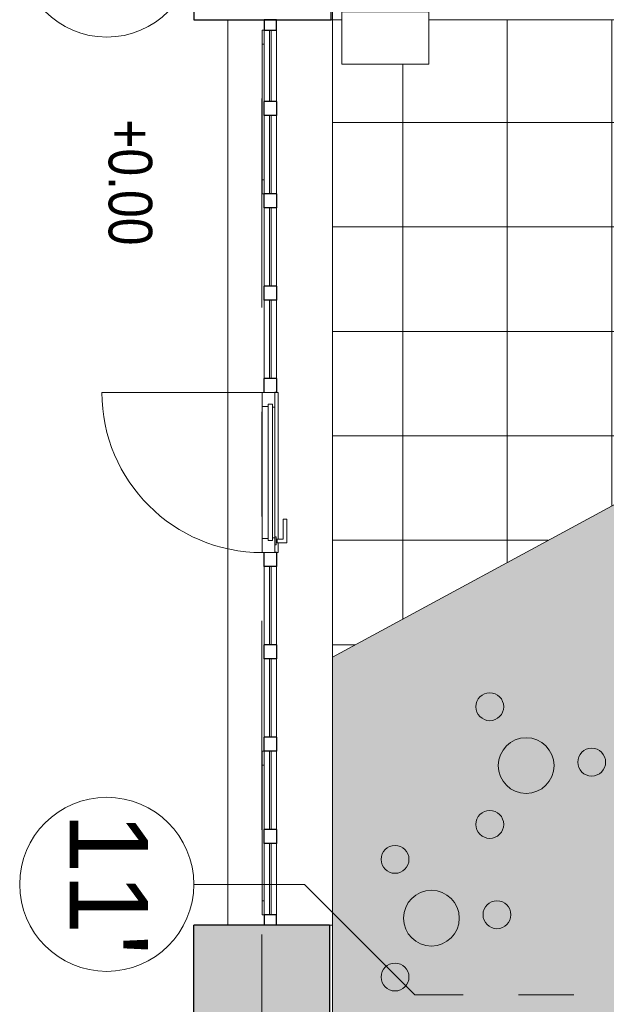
# Model space of a CAD drawing. Header units: millimetres. Extents: x -68595 to 26741, y -534 to 35396.
# Tile 2 of 172: x -68595 to -65225, y 23694 to 29348. Entities that reach past the tile are written whole.
import ezdxf

# ---------------------------------------------------------------- set-up
doc = ezdxf.new("R2010")
doc.units = ezdxf.units.MM
doc.linetypes.add('Center', pattern=[2999.999912, 1200.000007, -599.999968, 599.999968, -599.999968])
doc.linetypes.add('Grid Line', pattern=[2222.5, 1270, -317.5, 317.5, -317.5])
for name, color, linetype, lineweight, true_color in [('_ roheline pidev', 7, 'Continuous', 9, 0x008000), ('Cut Pattern-1', 9, 'Continuous', 18, 0x808080), ('Furniture-1', 7, 'Continuous', 9, 0xaaaaaa), ('Grids-1', 7, 'Continuous', 9, 0xaaaaaa), ('Grids-2', 7, 'Grid Line', 9, 0xaaaaaa), ('Grids-3', 7, 'Center', 9, 0xaaaaaa), ('Roofs-2', 7, 'Continuous', 9, 0x4d5448), ('Surface Pattern-1', 7, 'Continuous', 9, 0x232323)]:
    doc.layers.add(name, color=color, linetype=linetype, lineweight=lineweight, true_color=true_color)
for name, color, linetype, lineweight in [('Curtain Panels-1', 7, 'Continuous', 18), ('Curtain Wall Mullions', 7, 'Continuous', 9), ('Curtain Wall Mullions-1', 7, 'Continuous', 25), ('Doors', 7, 'Continuous', 9), ('Floors-1', 7, 'Continuous', 9), ('Roofs-1', 7, 'Continuous', 9), ('Specialty Equipment', 7, 'Continuous', 9), ('Spot Elevations', 7, 'Continuous', 9), ('Walls', 7, 'Continuous', 18), ('Walls-3', 7, 'Continuous', 25), ('Windows', 7, 'Continuous', 9)]:
    doc.layers.add(name, color=color, linetype=linetype, lineweight=lineweight)
doc.layers.add('Detail Items-1', color=7, linetype='Continuous', lineweight=9, true_color=0xc2d3b4, transparency=0.6)
doc.styles.add('Arial', font='arial.ttf', dxfattribs={"height": 450})
doc.styles.add('Swis721 Cn BT', font='swissc.ttf', dxfattribs={"height": 250})

# ---------------------------------------------------------------- blocks, each defined once
blk = doc.blocks.new('Klaasseina akna tüüp 9 - Aken_ üles avanev-12924859-Sisehoov')
at = {"layer": 'Windows'}
for p, q in [((-470, 47.8), (470, 47.8)), ((-470, 35), (-470, 47.8)), ((-470, 47.8), (-388.8, 47.8)), ((-470, 35), (-470, 47.8)), ((-388.8, 47.8), (-388.8, 35)), ((388.8, 47.8), (470, 47.8)), ((388.8, 35), (388.8, 47.8)), ((470, 47.8), (470, 35)), ((470, 47.8), (470, 35))]:
    blk.add_line(p, q, dxfattribs=at)
blk = doc.blocks.new('Klaasseina akna tüüp 9 - Aken_ üles avanev-12924860-Sisehoov')
at = {"layer": 'Windows'}
for p, q in [((-470, 47.8), (470, 47.8)), ((-470, 35), (-470, 47.8)), ((-470, 47.8), (-388.8, 47.8)), ((-470, 35), (-470, 47.8)), ((-388.8, 47.8), (-388.8, 35)), ((388.8, 47.8), (470, 47.8)), ((388.8, 35), (388.8, 47.8)), ((470, 47.8), (470, 35)), ((470, 47.8), (470, 35))]:
    blk.add_line(p, q, dxfattribs=at)
blk = doc.blocks.new('System Panel - Peegelaknad 6-16-4-16-4_ paneel-13544912-Sisehoov')
at = {"layer": 'Curtain Panels-1'}
for p, q in [((-205, 5), (205, 5)), ((-205, -5), (-205, 5)), ((205, -5), (205, 5)), ((205, -5), (-205, -5))]:
    blk.add_line(p, q, dxfattribs=at)
blk = doc.blocks.new('System Panel - Peegelaknad 6-16-4-16-4_ paneel-13544913-Sisehoov')
at = {"layer": 'Curtain Panels-1'}
for p, q in [((-225, 5), (225, 5)), ((-225, -5), (-225, 5)), ((225, -5), (225, 5)), ((225, -5), (-225, -5))]:
    blk.add_line(p, q, dxfattribs=at)
blk = doc.blocks.new('System Panel - Peegelaknad 6-16-4-16-4_ paneel-17230029-Sisehoov')
at = {"layer": 'Curtain Panels-1'}
for p, q in [((-225, 5), (225, 5)), ((-225, -5), (-225, 5)), ((225, -5), (225, 5)), ((225, -5), (-225, -5))]:
    blk.add_line(p, q, dxfattribs=at)
blk = doc.blocks.new('System Panel - Peegelaknad 6-16-4-16-4_ paneel-17230030-Sisehoov')
at = {"layer": 'Curtain Panels-1'}
for p, q in [((-245, 5), (205, 5)), ((-245, -5), (-245, 5)), ((205, -5), (205, 5)), ((205, -5), (-245, -5))]:
    blk.add_line(p, q, dxfattribs=at)
blk = doc.blocks.new('System Panel - Peegelaknad 6-16-4-16-4_ paneel-17230031-Sisehoov')
at = {"layer": 'Curtain Panels-1'}
for p, q in [((-205, 5), (245, 5)), ((-205, -5), (-205, 5)), ((245, -5), (245, 5)), ((245, -5), (-205, -5))]:
    blk.add_line(p, q, dxfattribs=at)
blk = doc.blocks.new('System Panel - Peegelaknad 6-16-4-16-4_ paneel-17230032-Sisehoov')
at = {"layer": 'Curtain Panels-1'}
for p, q in [((-225, 5), (225, 5)), ((-225, -5), (-225, 5)), ((225, -5), (225, 5)), ((225, -5), (-225, -5))]:
    blk.add_line(p, q, dxfattribs=at)
blk = doc.blocks.new('System Panel - Peegelaknad 6-16-4-16-4_ paneel-13544916-Sisehoov')
at = {"layer": 'Curtain Panels-1'}
for p, q in [((-225, 5), (225, 5)), ((-225, -5), (-225, 5)), ((225, -5), (225, 5)), ((225, -5), (-225, -5))]:
    blk.add_line(p, q, dxfattribs=at)
blk = doc.blocks.new('System Panel - Peegelaknad 6-16-4-16-4_ paneel-13544917-Sisehoov')
at = {"layer": 'Curtain Panels-1'}
for p, q in [((-205, 5), (205, 5)), ((-205, -5), (-205, 5)), ((205, -5), (205, 5)), ((205, -5), (-205, -5))]:
    blk.add_line(p, q, dxfattribs=at)
blk = doc.blocks.new('Rectangular Mullion - NEW 80x70mm visual-17230035-Sisehoov')
at = {"layer": 'Curtain Wall Mullions-1'}
for p, q in [((40, 35), (-40, 35)), ((-40, 35), (-40, -35)), ((40, 35), (40, 26.2)), ((-40, -35), (40, -35))]:
    blk.add_line(p, q, dxfattribs=at)
blk = doc.blocks.new('Rectangular Mullion - NEW 80x70mm visual-V43-Sisehoov')
at = {"layer": 'Curtain Wall Mullions-1'}
for p, q in [((40, 35), (-40, 35)), ((-40, 35), (-40, 26.2)), ((40, 35), (40, -35)), ((-40, -35), (40, -35))]:
    blk.add_line(p, q, dxfattribs=at)
blk = doc.blocks.new('Rectangular Mullion - NEW 80x70mm-10507996-Sisehoov')
at = {"layer": 'Curtain Wall Mullions'}
for p, q in [((-67189.6, 28878.2), (-67189.6, 29288.2)), ((-67119.6, 29288.2), (-67119.6, 28878.2))]:
    blk.add_line(p, q, dxfattribs=at)
blk = doc.blocks.new('Rectangular Mullion - NEW 80x70mm-17230010-Sisehoov')
at = {"layer": 'Curtain Wall Mullions'}
for p, q in [((-67189.6, 28348.2), (-67189.6, 28798.2)), ((-67119.6, 28798.2), (-67119.6, 28348.2))]:
    blk.add_line(p, q, dxfattribs=at)
blk = doc.blocks.new('Rectangular Mullion - NEW 80x70mm visual-17230011-Sisehoov')
at = {"layer": 'Curtain Wall Mullions'}
for p, q in [((-67189.6, 27818.2), (-67189.6, 28268.2)), ((-67119.6, 28268.2), (-67119.6, 27818.2))]:
    blk.add_line(p, q, dxfattribs=at)
blk = doc.blocks.new('Rectangular Mullion - NEW 80x70mm-17230012-Sisehoov')
at = {"layer": 'Curtain Wall Mullions'}
for p, q in [((-67189.6, 24698.2), (-67189.6, 25148.2)), ((-67119.6, 25148.2), (-67119.6, 24698.2))]:
    blk.add_line(p, q, dxfattribs=at)
blk = doc.blocks.new('Rectangular Mullion - NEW 80x70mm visual-17230013-Sisehoov')
at = {"layer": 'Curtain Wall Mullions'}
for p, q in [((-67189.6, 25228.2), (-67189.6, 25678.2)), ((-67119.6, 25678.2), (-67119.6, 25228.2))]:
    blk.add_line(p, q, dxfattribs=at)
blk = doc.blocks.new('Rectangular Mullion - NEW 80x70mm visual-17230014-Sisehoov')
at = {"layer": 'Curtain Wall Mullions'}
for p, q in [((-67189.6, 25758.2), (-67189.6, 26208.2)), ((-67119.6, 26208.2), (-67119.6, 25758.2))]:
    blk.add_line(p, q, dxfattribs=at)
blk = doc.blocks.new('Rectangular Mullion - NEW 80x70mm visual-17230015-Sisehoov')
at = {"layer": 'Curtain Wall Mullions'}
for p, q in [((-67189.6, 27288.2), (-67189.6, 27738.2)), ((-67119.6, 27738.2), (-67119.6, 27288.2))]:
    blk.add_line(p, q, dxfattribs=at)
blk = doc.blocks.new('Rectangular Mullion - NEW 80x70mm-10508000-Sisehoov')
at = {"layer": 'Curtain Wall Mullions'}
for p, q in [((-67189.6, 24208.2), (-67189.6, 24618.2)), ((-67119.6, 24618.2), (-67119.6, 24208.2))]:
    blk.add_line(p, q, dxfattribs=at)
blk = doc.blocks.new('Rectangular Mullion - NEW 60x70mm-10532196-Sisehoov')
at = {"layer": 'Curtain Wall Mullions-1'}
for p, q in [((-60, 35), (0, 35)), ((-60, -35), (-60, 35)), ((0, 35), (0, -35)), ((0, -35), (-60, -35))]:
    blk.add_line(p, q, dxfattribs=at)
blk = doc.blocks.new('Rectangular Mullion - NEW 60x70mm-10532197-Sisehoov')
at = {"layer": 'Curtain Wall Mullions-1'}
for p, q in [((0, 35), (-60, 35)), ((-60, 35), (-60, -35)), ((0, 35), (0, -35)), ((-60, -35), (0, -35))]:
    blk.add_line(p, q, dxfattribs=at)
blk = doc.blocks.new('Rectangular Mullion - NEW 10x90mm-17229977-Sisehoov')
at = {"layer": 'Curtain Wall Mullions'}
for p, q in [((-67119.6, 27208.2), (-67109.6, 27208.2)), ((-67109.6, 27208.2), (-67109.6, 26365.9)), ((-67109.6, 26344.9), (-67109.6, 26288.2)), ((-67109.6, 26288.2), (-67119.6, 26288.2))]:
    blk.add_line(p, q, dxfattribs=at)
blk = doc.blocks.new('Klaasseina ukse tüüp 2 - VU-15-17230038-Sisehoov')
at = {"layer": 'Doors'}
for p, q in [((460, 967.8), (460, 47.8)), ((-460, 47.8), (460, 47.8)), ((-460, -26.2), (-460, 47.8)), ((-460, 47.8), (-378.8, 47.8)), ((-460, -26.2), (-460, 47.8)), ((-391.5, 12.7), (391.5, 12.7)), ((-391.5, -12.7), (-391.5, 12.7)), ((-391.5, 12.7), (-391.5, -12.7)), ((-378.8, 12.7), (-391.5, 12.7)), ((-378.8, 47.8), (-378.8, 12.7)), ((378.8, 47.8), (460, 47.8)), ((378.8, 12.7), (378.8, 47.8)), ((391.5, 12.7), (378.8, 12.7)), ((391.5, 12.7), (391.5, -12.7)), ((391.5, -12.7), (391.5, 12.7)), ((460, 47.8), (460, -26.2)), ((460, 47.8), (460, -26.2)), ((460, -26.2), (-460, -26.2)), ((-375.6, -26.2), (-460, -26.2)), ((391.5, -12.7), (-391.5, -12.7)), ((-391.5, -12.7), (-375.6, -12.7)), ((-375.6, -12.7), (-375.6, -26.2)), ((375.6, -26.2), (375.6, -12.7)), ((375.6, -12.7), (391.5, -12.7)), ((460, -26.2), (375.6, -26.2))]:
    blk.add_line(p, q, dxfattribs=at)
blk.add_arc((460, 47.8), 920, 90, 180, dxfattribs=at)
at = {"layer": 'Specialty Equipment'}
for p, q in [((-415.3, -26.2), (-415.3, -33.2)), ((-415.3, -33.2), (-401.7, -33.2)), ((-403.2, -38.1), (-403.2, -94.9)), ((-401.7, -38.1), (-403.2, -38.1)), ((-401.7, -33.2), (-401.7, -38.1)), ((-383.9, -33.2), (-401.7, -33.2)), ((-401.7, -38.1), (-383.9, -38.1)), ((-383.9, -33.2), (-370.3, -33.2)), ((-383.9, -38.1), (-383.9, -33.2)), ((-382.3, -38.1), (-383.9, -38.1)), ((-382.3, -74), (-382.3, -38.1)), ((-370.3, -33.2), (-370.3, -26.2)), ((-403.2, -94.9), (-270.2, -94.9)), ((-270.2, -74), (-382.3, -74)), ((-268.2, -93), (-268.2, -76))]:
    blk.add_line(p, q, dxfattribs=at)
for centre, start, end in [((-270.2, -76), 0, 90), ((-270.2, -93), 270, 0)]:
    blk.add_arc(centre, 1.98, start, end, dxfattribs=at)
blk = doc.blocks.new('Rectangular Mullion - NEW 80x70mm-10532188-Sisehoov')
at = {"layer": 'Curtain Wall Mullions-1'}
for p, q in [((40, 35), (-40, 35)), ((-40, 35), (-40, -35)), ((40, 35), (40, -35)), ((-40, -35), (40, -35))]:
    blk.add_line(p, q, dxfattribs=at)
blk = doc.blocks.new('Rectangular Mullion - NEW 80x70mm-17230025-Sisehoov')
at = {"layer": 'Curtain Wall Mullions-1'}
for p, q in [((40, 35), (-40, 35)), ((-40, 35), (-40, -35)), ((40, 35), (40, -35)), ((-40, -35), (40, -35))]:
    blk.add_line(p, q, dxfattribs=at)
blk = doc.blocks.new('Rectangular Mullion - NEW 80x70mm visual-17230026-Sisehoov')
at = {"layer": 'Curtain Wall Mullions-1'}
for p, q in [((40, 35), (-40, 35)), ((-40, 35), (-40, -35)), ((40, 35), (40, -35)), ((-40, -35), (40, -35))]:
    blk.add_line(p, q, dxfattribs=at)
blk = doc.blocks.new('Rectangular Mullion - NEW 80x70mm visual-17230027-Sisehoov')
at = {"layer": 'Curtain Wall Mullions-1'}
for p, q in [((40, 35), (-40, 35)), ((-40, 35), (-40, -35)), ((40, 35), (40, -35)), ((-40, -35), (40, -35))]:
    blk.add_line(p, q, dxfattribs=at)
blk = doc.blocks.new('Rectangular Mullion - NEW 80x70mm-10532193-Sisehoov')
at = {"layer": 'Curtain Wall Mullions-1'}
for p, q in [((40, 35), (-40, 35)), ((-40, 35), (-40, -35)), ((40, 35), (40, -35)), ((-40, -35), (40, -35))]:
    blk.add_line(p, q, dxfattribs=at)
blk = doc.blocks.new('MA_Hepta prügikast - MA_Hepta prügikast-11916178-Sisehoov')
at = {"layer": 'Furniture-1'}
for p, q in [((500, 300), (0, 300)), ((0, 300), (0, 0)), ((500, 0), (500, 300)), ((0, 0), (500, 0))]:
    blk.add_line(p, q, dxfattribs=at)
blk = doc.blocks.new('Grid - M_Grid Head - Circle-24584-Sisehoov')
at = {"layer": 'Grids-1'}
blk.add_circle((0, 0), 5, dxfattribs=at)

msp = doc.modelspace()

# ---------------------------------------------------------------- hatches: boundary and pattern name
at = {"layer": 'Cut Pattern-1'}
msp.add_hatch(color=256, dxfattribs=at).paths.add_polyline_path([(-67552.5, 22948.2), (-67552.5, 23538.2), (-66814.6, 23538.3), (-66814.6, 24148.2), (-67594.6, 24148.2), (-67594.6, 22948.2)])
at = {"layer": 'Detail Items-1'}
msp.add_hatch(color=256, dxfattribs=at).paths.add_polyline_path([(-66798.6, 23538.2), (-21407.6, 23538.2), (-20778.3, 25653.7), (-23877.2, 27988.9), (-23877.2, 29348.2), (-52913.6, 29348.2), (-52926.5, 28355.7), (-56372.2, 23783.1), (-59983.4, 25588.8), (-63355.4, 26921.6), (-64518.8, 26921.6), (-66798.6, 25687.2), (-66798.6, 24095.9)])
at = {"layer": 'Surface Pattern-1'}
h = msp.add_hatch(dxfattribs=at)
h.set_pattern_fill('FP_6', color=256, style=0, pattern_type=2)
h.set_pattern_definition([(270, (-67594.6, -13241.8), (600, 4e-14), []), (0, (-67594.6, -13241.8), (0, 600), [])])
h.paths.add_polyline_path([(-59902, 25556.6), (-57646.1, 27269.2), (-57646.1, 29348.2), (-66244.2, 29348.2), (-66244.2, 29093.2), (-66744.2, 29093.2), (-66744.2, 29348.2), (-66798.6, 29348.2), (-66798.6, 25687.2), (-64518.8, 26921.6), (-63355.4, 26921.6), (-59935.1, 25569.7)])
h.paths.add_polyline_path([(-59935.1, 25671.6), (-60763.2, 26024.4), (-60410.9, 26851.3), (-59583.9, 26499), (-59934.9, 25672.2)])
h.paths.add_polyline_path([(-59925.6, 25770.8), (-59923.4, 25776), (-60296.2, 25934.2), (-60298.4, 25929.1), (-59935.1, 25774.8)])
h.paths.add_polyline_path([(-59886.3, 25863.4), (-59884.1, 25868.6), (-60256.9, 26026.9), (-60259.1, 26021.7), (-59896.9, 25867.9)])
h.paths.add_polyline_path([(-60326.1, 25940.8), (-60323.9, 25946), (-60696.7, 26104.2), (-60698.9, 26099), (-60338.5, 25946.1)])
h.paths.add_polyline_path([(-59847, 25956.1), (-59844.8, 25961.2), (-60217.6, 26119.5), (-60219.8, 26114.3), (-59875.7, 25968.2)])
h.paths.add_polyline_path([(-60286.7, 26033.4), (-60284.5, 26038.6), (-60657.4, 26196.8), (-60659.5, 26191.6), (-60312.2, 26044.2)])
h.paths.add_polyline_path([(-59807.7, 26048.7), (-59805.5, 26053.9), (-60178.3, 26212.1), (-60180.5, 26206.9), (-59811.4, 26050.2)])
h.paths.add_polyline_path([(-60247.4, 26126), (-60245.2, 26131.2), (-60618, 26289.4), (-60620.2, 26284.3), (-60254.1, 26128.9)])
h.paths.add_polyline_path([(-59768.4, 26141.3), (-59766.6, 26146.7), (-60139, 26304.7), (-60141.2, 26299.6), (-59772.1, 26142.9)])
h.paths.add_polyline_path([(-60208.1, 26218.6), (-60205.9, 26223.8), (-60578.7, 26382.1), (-60580.9, 26376.9), (-60254.1, 26238.2)])
h.paths.add_polyline_path([(-60702.6, 26231), (-61172.2, 26271.9), (-61169.6, 26301.8), (-61159, 26300.8), (-61151.4, 26400.6), (-61203.1, 26405.1), (-61212.3, 26310.8), (-61214.5, 26310.8), (-61227.9, 26311.1), (-61228.3, 26306.9), (-61409.7, 26322.7), (-61370.7, 26771), (-61189.2, 26755.2), (-61189.2, 26750), (-61173.6, 26747.5), (-61173.5, 26745.4), (-61181.5, 26654.1), (-61128.6, 26649.5), (-61119.9, 26749.2), (-61130.6, 26750.1), (-61128, 26780), (-60658.4, 26739.1), (-60661, 26709.2), (-60671.6, 26710.1), (-60710.6, 26261.8), (-60700, 26260.9)])
h.paths.add_polyline_path([(-59729.1, 26233.9), (-59726.9, 26239.1), (-60099.7, 26397.4), (-60101.9, 26392.2), (-59766.6, 26249.9)])
h.paths.add_polyline_path([(-60818.9, 26301.4), (-60785.1, 26689.9), (-60790, 26690.3), (-60823.9, 26301.8), (-60819.2, 26301.4)])
h.paths.add_polyline_path([(-60929.7, 26311), (-60895.9, 26699.5), (-60900.9, 26700), (-60934.7, 26311.4), (-60930.1, 26311)])
h.paths.add_polyline_path([(-60168.8, 26311.3), (-60166.6, 26316.5), (-60539.4, 26474.7), (-60541.6, 26469.5), (-60179.6, 26315.9)])
h.paths.add_polyline_path([(-61040.5, 26320.7), (-61006.7, 26709.2), (-61011.7, 26709.6), (-61045.5, 26321.1), (-61040.9, 26320.7)])
h.paths.add_polyline_path([(-59689.7, 26326.6), (-59687.5, 26331.7), (-60060.3, 26490), (-60062.5, 26484.8), (-59753.8, 26353.8)])
h.paths.add_polyline_path([(-61339.4, 26346.7), (-61305.6, 26735.2), (-61335, 26737.8), (-61368.8, 26349.2), (-61341.4, 26346.8)])
h.paths.add_polyline_path([(-61794.6, 26398.3), (-61840, 26401.7), (-61870.8, 26407), (-61905.1, 26416.7), (-61936.1, 26428.5), (-61967.1, 26444.3), (-61995.8, 26462.3), (-62022.1, 26482.8), (-62049.1, 26508.6), (-62071.6, 26535), (-62089.8, 26560.8), (-62106.4, 26590.2), (-62120.9, 26622.8), (-62131.8, 26655.8), (-62139.1, 26688.2), (-62143.2, 26721.4), (-62144, 26759.6), (-62141.7, 26790), (-62135.9, 26824.6), (-62127, 26856.9), (-62114.4, 26889.8), (-62099.3, 26919.8), (-62080.6, 26949.5), (-62058.5, 26977.7), (-62034.3, 27002.8), (-62009.2, 27024.4), (-61978.9, 27045.5), (-61952.8, 27060.2), (-61920, 27074.8), (-61883.8, 27086.4), (-61854.7, 27092.8), (-61818.8, 27097.1), (-61786.3, 27098), (-61751.2, 27095.3), (-61718.3, 27089.6), (-61684.1, 27080), (-61653.1, 27068.2), (-61621.7, 27052.2), (-61593.4, 27034.4), (-61567.1, 27013.9), (-61540.1, 26988.1), (-61517.6, 26961.7), (-61499.4, 26935.8), (-61482.8, 26906.5), (-61468.2, 26873.9), (-61456.5, 26837.6), (-61450.1, 26808.5), (-61446, 26775.1), (-61445, 26738.5), (-61447.4, 26706.7), (-61453.3, 26672.1), (-61463.2, 26637.1), (-61474.8, 26606.8), (-61489.8, 26576.9), (-61508.5, 26547.2), (-61530.7, 26519), (-61554.8, 26493.9), (-61580, 26472.3), (-61607.4, 26453), (-61636.4, 26436.5), (-61669.2, 26421.9), (-61702, 26411.1), (-61736.7, 26403.5), (-61771.9, 26399.5), (-61787, 26398.7)])
h.paths.add_polyline_path([(-60129.5, 26403.9), (-60127.3, 26409.1), (-60500.1, 26567.3), (-60502.3, 26562.1), (-60179.6, 26425.2)])
h.paths.add_polyline_path([(-59650.4, 26419.2), (-59622.8, 26484.2), (-59995.6, 26642.4), (-60023.2, 26577.4), (-59657.5, 26422.2)])
h.paths.add_polyline_path([(-61147.7, 26430.4), (-61131.2, 26619.6), (-61184.1, 26624), (-61200.5, 26435), (-61151.4, 26430.7)])
h.paths.add_polyline_path([(-61648, 26475.3), (-61641, 26479.3), (-61647.4, 26475.6)])
h.paths.add_polyline_path([(-61622.3, 26490.6), (-61615.3, 26495.8), (-61622.3, 26490.7)])
h.paths.add_polyline_path([(-60090.2, 26496.5), (-60088, 26501.7), (-60460.8, 26660), (-60463, 26654.8), (-60093.9, 26498.1)])
h.paths.add_polyline_path([(-61554.5, 26552.3), (-61549, 26559.7), (-61554.1, 26552.8)])
h.paths.add_polyline_path([(-59757.4, 26583.9), (-59778.6, 26605.1), (-59771, 26612.6), (-60089.2, 26930.8), (-60096.8, 26923.3), (-60118, 26944.5), (-59784.7, 27277.8), (-59763.5, 27256.6), (-59771, 27249), (-59700.3, 27178.3), (-59662.8, 27215.8), (-59729, 27283.6), (-59728.5, 27284.3), (-59718.6, 27295), (-59721.4, 27298.6), (-59593.1, 27427), (-59275.3, 27108.4), (-59403.6, 26980), (-59407.7, 26983.3), (-59419.6, 26973), (-59420.3, 26973.4), (-59486, 27039.1), (-59523.5, 27001.6), (-59452.8, 26930.8), (-59445.3, 26938.4), (-59424.1, 26917.2), (-59736.5, 26604.7)])
h.paths.add_polyline_path([(-60050.8, 26589.2), (-60023.2, 26654.2), (-60396, 26812.4), (-60423.6, 26747.4), (-60093.9, 26607.5)])
h.paths.add_polyline_path([(-61520.9, 26602.9), (-61517.5, 26609.9), (-61520.7, 26603.1)])
h.paths.add_polyline_path([(-61497.8, 26659), (-61495.8, 26666.8), (-61497.6, 26659.7)])
h.paths.add_polyline_path([(-59713.6, 26712.5), (-59710, 26716.1), (-59985.8, 26991.8), (-59989.3, 26988.3), (-59722.7, 26721.6)])
h.paths.add_polyline_path([(-61486.1, 26718.6), (-61485.6, 26726.5), (-61486, 26719.3)])
h.paths.add_polyline_path([(-61486.2, 26779.5), (-61487.3, 26787.2), (-61486.2, 26779.7)])
h.paths.add_polyline_path([(-59634.9, 26791.2), (-59631.4, 26794.7), (-59907.1, 27070.5), (-59910.7, 27067), (-59646.3, 26802.5)])
h.paths.add_polyline_path([(-61492.4, 26816.5), (-61493.3, 26819.8), (-61492.8, 26817.9)])
h.paths.add_polyline_path([(-59556.2, 26869.9), (-59552.7, 26873.4), (-59828.5, 27149.2), (-59832, 27145.6), (-59617.2, 26930.8)])
h.paths.add_polyline_path([(-61521.5, 26895), (-61525.6, 26901.9), (-61521.8, 26895.5)])
h.paths.add_polyline_path([(-61536.9, 26920.6), (-61542, 26927.6), (-61536.9, 26920.7)])
h.paths.add_polyline_path([(-61598.6, 26988.5), (-61605.9, 26994), (-61598.7, 26988.6)])
h.paths.add_polyline_path([(-61649.1, 27022.1), (-61659.1, 27026.8), (-61649.4, 27022.2)])
h.paths.add_polyline_path([(-59544.8, 27022.8), (-59507.2, 27060.3), (-59641.6, 27194.6), (-59679.1, 27157.1), (-59548.3, 27026.3)])
h.paths.add_polyline_path([(-61705.3, 27045.2), (-61713, 27047.2), (-61706, 27045.3)])
h.paths.add_polyline_path([(-61764.8, 27056.9), (-61772.8, 27057.3), (-61765.5, 27056.9)])
h.paths.add_polyline_path([(-59344.1, 27082), (-59323.7, 27103.2), (-59599, 27378.6), (-59619.9, 27357.7), (-59351, 27088.9)])
h.paths.add_polyline_path([(-59595.4, 28393), (-59595.4, 29293), (-58695.4, 29293), (-58695.4, 28393), (-59593.4, 28393)])
h.paths.add_polyline_path([(-59160.4, 28423), (-59160.4, 28493.7), (-59565.4, 28493.7), (-59565.4, 28423), (-59439.2, 28423)])
h.paths.add_polyline_path([(-59130.4, 28423), (-58725.4, 28423), (-58725.4, 28493.7), (-59130.4, 28493.7)])
h.paths.add_polyline_path([(-60051.4, 28463.6), (-60375.5, 28814.8), (-60353.5, 28835.1), (-60344.1, 28824.9), (-60270.6, 28892.7), (-60306.6, 28931.7), (-60376.8, 28868.2), (-60377.5, 28868.7), (-60387.7, 28879.3), (-60391.5, 28876.3), (-60514.8, 29009.8), (-60183.8, 29314.8), (-60060.6, 29181.2), (-60063.8, 29177.1), (-60054.1, 29165), (-60054.6, 29164.3), (-60122.9, 29101.3), (-60086.9, 29062.3), (-60013.4, 29130.1), (-60022.8, 29140.3), (-60000.8, 29160.7), (-59676.7, 28809.5), (-59698.7, 28789.2), (-59708.2, 28799.4), (-60038.8, 28494.2), (-60029.4, 28484), (-60038.8, 28475.3)])
h.paths.add_polyline_path([(-58316.7, 28469.4), (-58337.1, 28491.5), (-58326.8, 28500.9), (-58632, 28831.6), (-58642.3, 28822.2), (-58662.6, 28844.2), (-58311.5, 29168.3), (-58291.1, 29146.3), (-58301.4, 29136.8), (-58233.5, 29063.3), (-58194.5, 29099.3), (-58258, 29169.6), (-58257.5, 29170.3), (-58247, 29180.5), (-58249.9, 29184.3), (-58116.4, 29307.5), (-57811.5, 28976.6), (-57945.2, 28853.6), (-57949.1, 28856.6), (-57961.2, 28846.9), (-57962, 28847.4), (-58025, 28915.6), (-58064, 28879.6), (-57996.1, 28806.2), (-57985.9, 28815.6), (-57965.6, 28793.6), (-58314.1, 28471.9)])
h.paths.add_polyline_path([(-59439.2, 28588.7), (-59160.4, 28588.7), (-59160.4, 28594.3), (-59565.4, 28594.3), (-59565.4, 28588.7)])
h.paths.add_polyline_path([(-59002.7, 28588.7), (-58725.4, 28588.7), (-58725.4, 28594.3), (-59130.4, 28594.3), (-59130.4, 28588.7)])
h.paths.add_polyline_path([(-60092.3, 28596.3), (-59805.7, 28860.8), (-59809.1, 28864.5), (-60095.6, 28600), (-60093.9, 28598.2)])
h.paths.add_polyline_path([(-58265.4, 28598.4), (-58261.7, 28601.8), (-58526.3, 28888.4), (-58529.9, 28885), (-58271.9, 28605.5)])
h.paths.add_polyline_path([(-58183.7, 28673.9), (-58180, 28677.3), (-58444.5, 28963.9), (-58448.2, 28960.5), (-58195.2, 28686.4)])
h.paths.add_polyline_path([(-60167.7, 28678.1), (-59881.1, 28942.6), (-59884.5, 28946.3), (-60171.1, 28681.7)])
h.paths.add_polyline_path([(-59439.2, 28689.3), (-59160.4, 28689.3), (-59160.4, 28694.9), (-59565.4, 28694.9), (-59565.4, 28689.3)])
h.paths.add_polyline_path([(-58784.5, 28689.3), (-58725.4, 28689.3), (-58725.4, 28694.9), (-59130.4, 28694.9), (-59130.4, 28689.3), (-59002.7, 28689.3)])
h.paths.add_polyline_path([(-58101.9, 28749.4), (-58098.2, 28752.7), (-58362.8, 29039.3), (-58366.4, 29035.9), (-58109.4, 28757.5)])
h.paths.add_polyline_path([(-60243.2, 28759.8), (-59956.6, 29024.3), (-59960, 29028), (-60246.6, 28763.5)])
h.paths.add_polyline_path([(-58959.6, 28789.9), (-58725.4, 28789.9), (-58725.4, 28795.5), (-59130.4, 28795.5), (-59130.4, 28789.9), (-59002.7, 28789.9)])
h.paths.add_polyline_path([(-59160.4, 28789.9), (-59160.4, 28795.5), (-59565.4, 28795.5), (-59565.4, 28789.9), (-59221, 28789.9)])
h.paths.add_polyline_path([(-58725.4, 28890.5), (-58725.4, 28896.2), (-59130.4, 28896.2), (-59130.4, 28890.5), (-58784.5, 28890.5)])
h.paths.add_polyline_path([(-59221, 28890.5), (-59160.4, 28890.5), (-59160.4, 28896.2), (-59565.4, 28896.2), (-59565.4, 28890.5), (-59330.1, 28890.5)])
h.paths.add_polyline_path([(-58084.3, 28901.7), (-58045.3, 28937.7), (-58174.2, 29077.3), (-58213.2, 29041.3), (-58102.3, 28921.2)])
h.paths.add_polyline_path([(-60248.5, 28913.1), (-60108.9, 29041.9), (-60144.9, 29080.9), (-60284.5, 28952.1), (-60268.1, 28934.2)])
h.paths.add_polyline_path([(-57881.5, 28952.8), (-57860.1, 28973.1), (-58124.3, 29259.4), (-58146, 29239.4), (-57886, 28957.7)])
h.paths.add_polyline_path([(-60446.6, 28980.2), (-60160, 29244.8), (-60180.3, 29266.2), (-60466.6, 29001.9), (-60450.3, 28984.2)])
h.paths.add_polyline_path([(-59565.4, 28991.2), (-59160.4, 28991.2), (-59160.4, 28996.8), (-59565.4, 28996.8)])
h.paths.add_polyline_path([(-58725.4, 28991.2), (-58725.4, 28996.8), (-59130.4, 28996.8), (-59130.4, 28991.2), (-58784.5, 28991.2)])
h.paths.add_polyline_path([(-58725.4, 29091.8), (-58725.4, 29097.4), (-59130.4, 29097.4), (-59130.4, 29091.8), (-58784.5, 29091.8)])
h.paths.add_polyline_path([(-59221, 29091.8), (-59160.4, 29091.8), (-59160.4, 29097.4), (-59565.4, 29097.4), (-59565.4, 29091.8), (-59439.2, 29091.8)])
h.paths.add_polyline_path([(-59439.2, 29192.4), (-59160.4, 29192.4), (-59160.4, 29198), (-59565.4, 29198), (-59565.4, 29192.4)])
h.paths.add_polyline_path([(-58725.4, 29192.4), (-58725.4, 29198), (-59130.4, 29198), (-59130.4, 29192.4), (-58784.5, 29192.4)])

# ---------------------------------------------------------------- linework, layer by layer
at = {"layer": '_ roheline pidev'}
for centre, radius in [((-65894.4, 25402.9), 80), ((-65685.6, 25065), 160), ((-65309.1, 25084.8), 80), ((-65894.4, 24727.1), 80), ((-66438.6, 24526.6), 80), ((-66229.8, 24188.8), 160), ((-65853.3, 24208.6), 80), ((-66438.6, 23850.9), 80)]:
    msp.add_circle(centre, radius, dxfattribs=at)
at = {"layer": 'Floors-1'}
msp.add_line((-67398.6, 24148.2), (-67398.6, 29348.2), dxfattribs=at)
at = {"layer": 'Grids-1'}
for p, q in [((-66959.6, 24383.2), (-67594.6, 24383.2)), ((-66324.6, 23748.2), (-66959.6, 24383.2))]:
    msp.add_line(p, q, dxfattribs=at)
at = {"layer": 'Grids-2'}
msp.add_line((-63824.6, 23748.2), (-66324.6, 23748.2), dxfattribs=at)
at = {"layer": 'Grids-3'}
msp.add_line((-67204.6, 31895.9), (-67204.6, 21456.8), dxfattribs=at)
at = {"layer": 'Roofs-1'}
for p, q in [((-66744.2, 29348.2), (-66798.6, 29348.2)), ((-61604.6, 29348.2), (-66244.2, 29348.2))]:
    msp.add_line(p, q, dxfattribs=at)
at = {"layer": 'Roofs-2'}
msp.add_line((-66798.6, 25687.2), (-64518.8, 26921.6), dxfattribs=at)
at = {"layer": 'Walls'}
for p, q in [((-66798.6, 29628.2), (-66798.6, 23538.3)), ((-66804.6, 29348.2), (-66798.6, 29348.2)), ((-66798.6, 24148.2), (-66814.6, 24148.2))]:
    msp.add_line(p, q, dxfattribs=at)
at = {"layer": 'Walls-3'}
for p, q in [((-67594.6, 30128.2), (-67594.6, 29348.2)), ((-66804.6, 29348.2), (-66804.6, 30128.2)), ((-67594.6, 29348.2), (-66804.6, 29348.2)), ((-67594.6, 21515.4), (-67594.6, 24148.2)), ((-66814.6, 24148.2), (-67594.6, 24148.2)), ((-66814.6, 24148.2), (-66814.6, 23538.3))]:
    msp.add_line(p, q, dxfattribs=at)

# ---------------------------------------------------------------- block references
at = {"layer": 'Curtain Panels-1', "rotation": 90.00000000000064}
for name, p in [('System Panel - Peegelaknad 6-16-4-16-4_ paneel-13544917-Sisehoov', (-67154.6, 29083.2)), ('System Panel - Peegelaknad 6-16-4-16-4_ paneel-13544916-Sisehoov', (-67154.6, 28573.2)), ('System Panel - Peegelaknad 6-16-4-16-4_ paneel-17230032-Sisehoov', (-67154.6, 28043.2)), ('System Panel - Peegelaknad 6-16-4-16-4_ paneel-17230031-Sisehoov', (-67154.6, 27493.2)), ('System Panel - Peegelaknad 6-16-4-16-4_ paneel-17230030-Sisehoov', (-67154.6, 26003.2)), ('System Panel - Peegelaknad 6-16-4-16-4_ paneel-17230029-Sisehoov', (-67154.6, 25453.2)), ('System Panel - Peegelaknad 6-16-4-16-4_ paneel-13544913-Sisehoov', (-67154.6, 24923.2)), ('System Panel - Peegelaknad 6-16-4-16-4_ paneel-13544912-Sisehoov', (-67154.6, 24413.2))]:
    msp.add_blockref(name, p, dxfattribs=at)
at = {"layer": 'Curtain Wall Mullions', "extrusion": (0, 0, -1), "rotation": 89.99999999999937}
msp.add_blockref('Rectangular Mullion - NEW 60x70mm-10532196-Sisehoov', (67154.6, 29348.2), dxfattribs=at)
at = {"layer": 'Curtain Wall Mullions'}
for name in ['Rectangular Mullion - NEW 80x70mm-10507996-Sisehoov', 'Rectangular Mullion - NEW 80x70mm-17230010-Sisehoov', 'Rectangular Mullion - NEW 80x70mm visual-17230011-Sisehoov', 'Rectangular Mullion - NEW 80x70mm visual-17230015-Sisehoov', 'Rectangular Mullion - NEW 10x90mm-17229977-Sisehoov', 'Rectangular Mullion - NEW 80x70mm visual-17230014-Sisehoov', 'Rectangular Mullion - NEW 80x70mm visual-17230013-Sisehoov', 'Rectangular Mullion - NEW 80x70mm-17230012-Sisehoov', 'Rectangular Mullion - NEW 80x70mm-10508000-Sisehoov']:
    msp.add_blockref(name, (0, 0), dxfattribs=at)
at = {"layer": 'Curtain Wall Mullions', "rotation": 270.0000000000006}
msp.add_blockref('Rectangular Mullion - NEW 60x70mm-10532197-Sisehoov', (-67154.6, 24148.2), dxfattribs=at)
at = {"layer": 'Curtain Wall Mullions-1', "extrusion": (0, 0, -1), "rotation": 89.99999999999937}
for name, p in [('Rectangular Mullion - NEW 80x70mm-10532188-Sisehoov', (67154.6, 28838.2)), ('Rectangular Mullion - NEW 80x70mm-17230025-Sisehoov', (67154.6, 28308.2)), ('Rectangular Mullion - NEW 80x70mm visual-17230026-Sisehoov', (67154.6, 27778.2)), ('Rectangular Mullion - NEW 80x70mm visual-V43-Sisehoov', (67154.6, 27248.2)), ('Rectangular Mullion - NEW 80x70mm visual-17230035-Sisehoov', (67154.6, 26248.2)), ('Rectangular Mullion - NEW 80x70mm visual-17230027-Sisehoov', (67154.6, 25718.2)), ('Rectangular Mullion - NEW 80x70mm-17230025-Sisehoov', (67154.6, 25188.2)), ('Rectangular Mullion - NEW 80x70mm-10532193-Sisehoov', (67154.6, 24658.2))]:
    msp.add_blockref(name, p, dxfattribs=at)
at = {"layer": 'Doors', "rotation": 90.00000000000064}
msp.add_blockref('Klaasseina ukse tüüp 2 - VU-15-17230038-Sisehoov', (-67154.6, 26748.2), dxfattribs=at)
at = {"layer": 'Furniture-1'}
msp.add_blockref('MA_Hepta prügikast - MA_Hepta prügikast-11916178-Sisehoov', (-66744.2, 29093.2), dxfattribs=at)
at = {"layer": 'Grids-1', "xscale": 99.99999999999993, "yscale": 99.99999999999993, "zscale": 99.99999999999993, "rotation": 90.00000000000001}
for p in [(-68094.6, 29748.2), (-68094.6, 24383.2)]:
    msp.add_blockref('Grid - M_Grid Head - Circle-24584-Sisehoov', p, dxfattribs=at)
at = {"layer": 'Windows', "rotation": 90.00000000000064}
for name, p in [('Klaasseina akna tüüp 9 - Aken_ üles avanev-12924860-Sisehoov', (-67154.6, 28818.2)), ('Klaasseina akna tüüp 9 - Aken_ üles avanev-12924859-Sisehoov', (-67154.6, 24678.2))]:
    msp.add_blockref(name, p, dxfattribs=at)

# ---------------------------------------------------------------- texts
at = {"layer": 'Grids-1', "insert": (-67856.9, 24796.6), "char_height": 450, "width": 994.092, "attachment_point": 1, "rotation": 270, "style": 'Arial'}
msp.add_mtext("11'", dxfattribs=at)
at = {"layer": 'Spot Elevations', "insert": (-67833.5, 28776.3), "char_height": 250, "width": 1032.57, "attachment_point": 1, "rotation": 270, "line_spacing_factor": 0.961347, "style": 'Swis721 Cn BT'}
msp.add_mtext('+0.00', dxfattribs=at)

doc.saveas('drawing.dxf')
